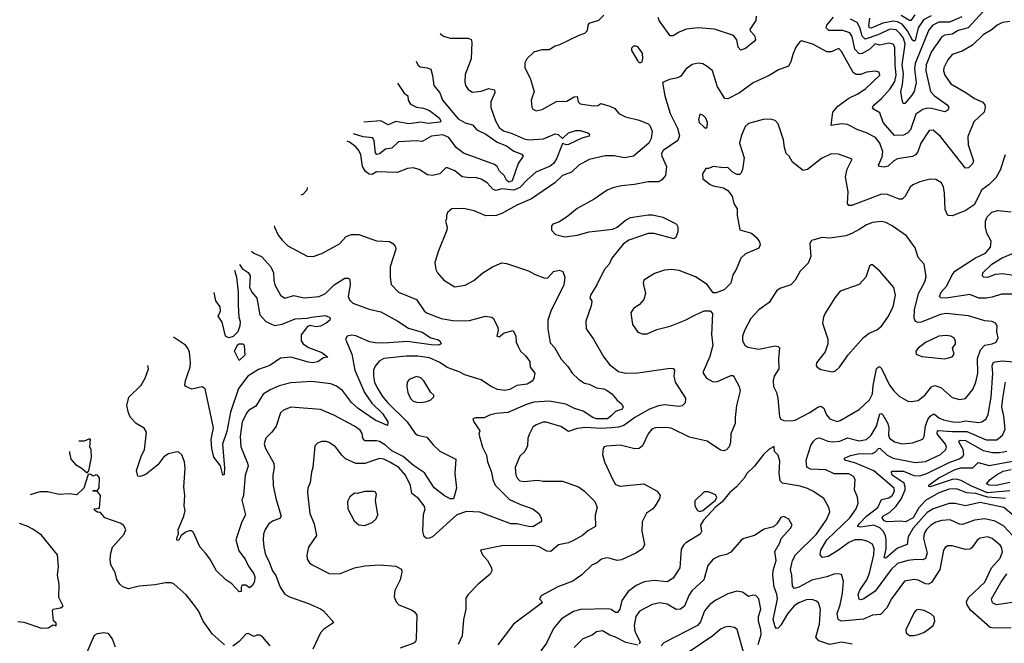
# Model space of a CAD drawing. Extents: x 1246169 to 1426871, y 660025 to 763458.
# Tile 99 of 256: x 1274208 to 1280878, y 705784 to 710011. Entities that reach past the tile are written whole.
import ezdxf

# ---------------------------------------------------------------- set-up
doc = ezdxf.new("R2010")
doc.units = 0

msp = doc.modelspace()

# ---------------------------------------------------------------- linework, layer by layer
at = {"layer": '0CON20XD'}
for points in [[(1280733.9, 710066.1), (1280633.5, 709956.5), (1280565, 709937.1), (1280525, 709913.6), (1280475, 709906.6), (1280454.4, 709895), (1280385, 709795.5), (1280347.5, 709705), (1280345.2, 709665), (1280378.8, 709525), (1280405, 709494.7), (1280490, 709435), (1280502.5, 709415), (1280495, 709397.5), (1280475, 709387.5), (1280385, 709409.2), (1280355, 709410.5), (1280325, 709403.5), (1280278.1, 709371.9), (1280241.6, 709265), (1280225, 709244), (1280195, 709228), (1280135, 709225.6), (1280058.1, 709315), (1280035, 709380.4), (1279990.8, 709405), (1279984.4, 709415), (1279995.5, 709435), (1280045, 709475.9), (1280105, 709542.7), (1280136.7, 709593.3), (1280145.6, 709635), (1280137.6, 709705), (1280135.9, 709825), (1280125.9, 709845.9), (1280095, 709853.1), (1280035, 709839.2), (1280002.3, 709847.7), (1279967.5, 709812.5), (1279915, 709781.9), (1279895, 709780.3), (1279865, 709811.5), (1279846.9, 709896.9), (1279831.2, 709921.2), (1279785, 709938.1), (1279688.2, 709938.2), (1279670.5, 709955), (1279676.5, 709975), (1279721.5, 710028.5)], [(1280271.9, 710045), (1280245, 710006.1), (1280235, 710005.8), (1280179.1, 710039.1)], [(1280915, 709998.5), (1280865, 709991.2), (1280829.2, 709975), (1280795, 709944.4), (1280735, 709909.5), (1280661.6, 709838.4), (1280592.7, 709797.3), (1280525, 709774.4), (1280495, 709738.6), (1280468.9, 709685), (1280466.9, 709665), (1280474.2, 709634.2), (1280516.6, 709576.6), (1280617.8, 709517.8), (1280675, 709476.9), (1280732.1, 709452.1), (1280746.4, 709435), (1280748.5, 709415), (1280740.9, 709385), (1280671.5, 709318.5), (1280630.8, 709219.2), (1280633.7, 709163.7), (1280669.4, 709055), (1280662.9, 709035), (1280635, 709006.9), (1280615, 709004.4), (1280445, 709220.4), (1280395, 709261.8), (1280369.8, 709260.2), (1280311.5, 709175), (1280291.9, 709115), (1280275.4, 709094.6), (1280255, 709084.4), (1280155, 709068.9), (1280130.6, 709055), (1280092.1, 709017.9), (1280065, 709012.2), (1280033.3, 709015), (1280026.2, 709026.2), (1280049.4, 709080.6), (1280054.1, 709115), (1280034.2, 709174.2), (1280005, 709212.5), (1279943.8, 709243.8), (1279885, 709263.5), (1279815, 709300.8), (1279775, 709305.3), (1279704, 709295), (1279717.1, 709385), (1279749.6, 709425), (1279825, 709479.5), (1279885, 709507.5), (1279937.4, 709542.6), (1280034.2, 709635), (1280030, 709655), (1280005, 709661.4), (1279945, 709654.4), (1279905, 709640.6), (1279875, 709640), (1279854.2, 709654.2), (1279774.4, 709795), (1279756.2, 709815), (1279705, 709793.3), (1279675, 709793.8), (1279581.2, 709845), (1279505, 709868), (1279490.3, 709859.7), (1279465.8, 709824.2), (1279444.2, 709775), (1279432.7, 709725), (1279415, 709695.8), (1279348.3, 709671.7), (1279285, 709632.9), (1279176.3, 709583.7), (1279085, 709514.4), (1279005, 709474), (1278985, 709476.2), (1278934, 709555), (1278900, 709665), (1278866, 709695), (1278835, 709712), (1278805, 709716), (1278763, 709707), (1278721.2, 709675), (1278685, 709626.2), (1278654.1, 709614.1), (1278610, 709605), (1278563.3, 709585), (1278577.5, 709495), (1278614.4, 709375), (1278664.6, 709275), (1278677.9, 709225), (1278666.9, 709193.1), (1278567.5, 709125), (1278555.6, 709105), (1278558.1, 709085), (1278588.6, 709015), (1278583.8, 708955), (1278558.8, 708925), (1278537, 708913), (1278465, 708911.5), (1278373, 708893), (1278285, 708884), (1278225, 708871.2), (1278186.7, 708855), (1278100, 708795), (1277985, 708730.6), (1277921.7, 708678.3), (1277865, 708641.2), (1277820, 708625), (1277810, 708615), (1277810, 708585), (1277837.5, 708555), (1277899.7, 708539.7), (1277985, 708551.1), (1278065, 708572.5), (1278225, 708590.8), (1278255, 708604.6), (1278309.3, 708650.7), (1278345, 708670), (1278465, 708688.2), (1278495, 708688.9), (1278565, 708672), (1278642.5, 708635), (1278657.5, 708625), (1278667, 708607), (1278667, 708573), (1278653.3, 708535), (1278640, 708525), (1278505, 708561.1), (1278465, 708562.5), (1278335, 708516.1), (1278295, 708489.6), (1278219.5, 708395), (1278201.4, 708355), (1278166.7, 708315), (1278116.4, 708213.6), (1278074.3, 708145), (1278070, 708125), (1278083, 708103), (1278078, 708072), (1278042.1, 707967.9), (1278044.3, 707915), (1278095.8, 707845), (1278164.6, 707724.6), (1278203.9, 707673.9), (1278265, 707626.9), (1278315, 707614.5), (1278395, 707618.5), (1278615, 707650), (1278635, 707648), (1278642.9, 707635), (1278639.5, 707595), (1278649.1, 707555), (1278718.6, 707445), (1278716.7, 707415), (1278695.9, 707394.1), (1278675, 707390), (1278575, 707401.1), (1278536, 707394), (1278475, 707371.8), (1278375, 707314.3), (1278299.5, 707260.5), (1278265, 707249), (1278218, 707245), (1278145, 707239.8), (1278042.1, 707247.9), (1277985, 707240.4), (1277925, 707220), (1277873, 707253), (1277775, 707282.3), (1277755, 707283.5), (1277706.7, 707265), (1277685, 707248.8), (1277660.8, 707205), (1277650, 707175), (1277647.9, 707122.1), (1277630, 707085), (1277596.8, 707053.2), (1277564.4, 706975), (1277569.4, 706925), (1277580.2, 706900.2), (1277595.6, 706885.6), (1277625, 706880), (1277715, 706891.1), (1277755, 706882.4), (1277885, 706883.1), (1277994.3, 706845), (1278034.4, 706815), (1278104, 706745), (1278118.8, 706705), (1278107, 706653), (1278107.5, 706575), (1278057, 706547), (1278020.6, 706515), (1277955, 706477.7), (1277925, 706465.4), (1277858.5, 706451.5), (1277805, 706407.1), (1277778.7, 706408.7), (1277727.8, 706437.8), (1277685, 706446.5), (1277474.2, 706445.8), (1277330, 706415), (1277342, 706385), (1277376, 706345), (1277403.3, 706295), (1277406.2, 706275), (1277395, 706252.5), (1277314.1, 706185.9), (1277246.7, 706115), (1277230.5, 706089.5), (1277229.2, 706015), (1277214.2, 705945), (1277205.7, 705835), (1277177.3, 705775)], [(1278165, 710042), (1278128.8, 710005), (1278064, 709985), (1278055.8, 709974.2), (1278051.1, 709935), (1278035, 709916.9), (1277996.2, 709905), (1277865, 709840.8), (1277835, 709832), (1277794.1, 709805.9), (1277745, 709806), (1277690, 709790), (1277644.4, 709745.6), (1277630.3, 709719.7), (1277629.2, 709685), (1277666.2, 709615), (1277692.5, 709525), (1277672, 709465), (1277677.7, 709417.7), (1277684.2, 709404.2), (1277705.9, 709394.1), (1277746.8, 709403.2), (1277845, 709457.1), (1277915, 709458.9), (1277965, 709487.5), (1277985, 709490), (1277990, 709455), (1278005, 709440), (1278095, 709428), (1278125, 709430), (1278145, 709442.5), (1278205, 709425.5), (1278238.5, 709408.5), (1278266.2, 709376.2), (1278312.6, 709352.6), (1278405, 709330.6), (1278465, 709304.4), (1278476.9, 709295), (1278492.2, 709255), (1278486.2, 709205), (1278469.3, 709175), (1278365, 709085.4), (1278305, 709073.9), (1278235, 709088.7), (1278175, 709087.9), (1278065, 709063.1), (1277995, 709024.4), (1277945, 708977.5), (1277885, 708954.5), (1277833.5, 708905)], [(1279197.8, 710035), (1279194.4, 710005), (1279154.3, 709945), (1279155.8, 709935), (1279185.5, 709905), (1279192.4, 709877.6), (1279185.4, 709864.6), (1279125, 709816.9), (1279092.5, 709805), (1279074.6, 709824.6), (1279065.5, 709875), (1279043.7, 709903.7), (1278915, 709947.5), (1278805, 709956.7), (1278723.7, 709946.3), (1278675, 709926.5), (1278635, 709900.9), (1278615, 709901.9), (1278540, 710005), (1278533.8, 710025)], [(1280589.4, 710030.6), (1280506, 709994), (1280435, 709993.8), (1280393.8, 709975), (1280366.5, 709943.5), (1280273.6, 709715), (1280268.4, 709675), (1280281.6, 709585), (1280266.2, 709525), (1280250.5, 709499.5), (1280205, 709442), (1280193.6, 709443.6), (1280185.6, 709465.6), (1280176.5, 709525), (1280188.6, 709571.4), (1280195.2, 709645), (1280185.9, 709705), (1280206.5, 709845), (1280195.1, 709885), (1280175, 709914), (1280145, 709941.3), (1280105, 709946.7), (1280022.2, 709907.8), (1279935, 709880.2), (1279915, 709900), (1279898.5, 709958.5), (1279881.3, 709991.3), (1279836.5, 710015)], [(1280382.1, 710037.9), (1280330.1, 710009.9), (1280295.2, 709955), (1280275, 709869.3), (1280265, 709865.9), (1280255, 709872.9), (1280221.6, 709935), (1280185, 709980.3), (1280155, 709996.9), (1280125, 710001.2), (1280055, 709987.2), (1279975, 709953.1), (1279965, 709956.4), (1279959.4, 709969.4), (1279967.6, 710022.4)], [(1277055.6, 709917), (1277079.1, 709899.1), (1277125, 709886.5), (1277245, 709886.2), (1277266.4, 709876.4), (1277271.1, 709858.9), (1277266.4, 709745), (1277225, 709640), (1277223, 709587), (1277228, 709565), (1277245, 709538.8), (1277275, 709520.6), (1277335, 709526.8), (1277385, 709545.4), (1277424, 709535), (1277427.1, 709515), (1277399.1, 709455), (1277398.9, 709415), (1277430.4, 709325), (1277455, 709280.4), (1277485, 709257.1), (1277545, 709240), (1277625, 709203.5), (1277655, 709196.4), (1277755.7, 709204.3), (1277835, 709237.3), (1277855, 709232.2), (1277885, 709206), (1277924.7, 709245.3), (1277975, 709260), (1278005, 709259.2), (1278057.5, 709245), (1278068.8, 709235), (1278065, 709221.2), (1278015, 709208.8), (1277925, 709164.1), (1277912.3, 709162.3), (1277885, 709171.2), (1277878.5, 709155), (1277845, 709068.2), (1277823.9, 709036.1), (1277800.6, 709019.4), (1277705, 708976.8), (1277645, 708925.3), (1277596.6, 708873.5), (1277555, 708856.7), (1277475, 708863.7), (1277435, 708853.5), (1277415, 708859.2), (1277374.4, 708905), (1277335, 708929.5), (1277295, 708941.1), (1277255, 708938.5), (1277205.4, 708945.4), (1277155, 708986.2), (1277105, 709007.5), (1277095, 709007.5), (1277055, 708965.7), (1277005, 708954.4), (1276970.6, 708960.6), (1276915, 708995.6), (1276873, 709007), (1276835, 709001.4), (1276765.4, 708974.6), (1276625, 708979.5), (1276595, 708962.5), (1276575, 708963), (1276551.2, 708981.2), (1276529.6, 709015), (1276518.1, 709095), (1276505, 709125.4), (1276485, 709149.5), (1276441.3, 709181.3), (1276427.2, 709188)], [(1278415, 709721.2), (1278423.6, 709726.4), (1278428.8, 709745), (1278427.8, 709785), (1278396.1, 709826.1), (1278385, 709831.9), (1278365, 709830.6), (1278352, 709818), (1278352.2, 709802.2), (1278395, 709730), (1278405, 709721.2), (1278415, 709721.2)], [(1276894.2, 709729.8), (1276904.1, 709704.1), (1276921.2, 709691.2), (1276967.5, 709685), (1276993.3, 709675), (1277003.4, 709633.4), (1277014.4, 709565), (1277053.6, 709515), (1277070.9, 709465), (1277178.2, 709338.2), (1277225, 709312.9), (1277275, 709297.5), (1277304.3, 709264.3), (1277365, 709234.7), (1277441.2, 709181.2), (1277505, 709155.3), (1277555, 709119.7), (1277609.1, 709099.1), (1277618.6, 709085), (1277584.6, 709035.4), (1277545, 708918.5), (1277521, 708911), (1277505, 708922.9), (1277489.3, 708955), (1277457.7, 708985), (1277442.9, 709015), (1277425, 709030.3), (1277215, 709105.5), (1277164, 709144), (1277115, 709212.6), (1277075, 709230), (1276997.6, 709222.4), (1276935, 709184.6), (1276895, 709189.2), (1276775, 709182.5), (1276728.8, 709141.2), (1276685, 709133.7), (1276645, 709102.5), (1276627.3, 709097.3), (1276618, 709108), (1276609.6, 709189.6), (1276600.3, 709210.3), (1276535, 709217.9), (1276469.7, 709237.3)], [(1276766.3, 709581.4), (1276813.3, 709513.3), (1276836.4, 709495), (1276838.4, 709465), (1276855, 709438.4), (1276895, 709419.2), (1276942.5, 709412.5), (1276985, 709396), (1277048.4, 709345), (1277060.5, 709325), (1277053.8, 709316.2), (1276975, 709307.2), (1276925, 709316.7), (1276845, 709304.2), (1276755, 709322.2), (1276705, 709299.2), (1276655, 709326.6), (1276538.4, 709317)], [(1280884, 709096), (1280849.1, 708990.9), (1280820.9, 708939.1), (1280775, 708894), (1280725, 708857.5), (1280673.6, 708756.4), (1280613.6, 708716.4), (1280525, 708681.4), (1280494.7, 708684.7), (1280478.2, 708725), (1280473.2, 708836.8), (1280466.3, 708876.3), (1280452.5, 708905), (1280415, 708928.6), (1280375, 708929.4), (1280305, 708912.7), (1280258.8, 708891.2), (1280240.6, 708875), (1280207.1, 708815), (1280185, 708795.7), (1280165, 708794.4), (1280086.1, 708826.1), (1280045, 708829.1), (1279845, 708752.2), (1279825, 708750.8), (1279815.6, 708765.6), (1279820, 708845), (1279802.5, 708945), (1279812.4, 708997.6), (1279846.7, 709066.7), (1279755, 709098.6), (1279705, 709102.5), (1279640.5, 709069.5), (1279545, 708995.8), (1279515, 708989.2), (1279444, 709045), (1279421.2, 709085), (1279400.6, 709105), (1279387.8, 709145), (1279382.3, 709197.7), (1279346.7, 709305), (1279325, 709326.9), (1279295, 709336.4), (1279244.5, 709335.5), (1279145, 709307.9), (1279123, 709287), (1279095, 709221.4), (1279083.6, 709175), (1279116, 709075), (1279103.8, 708995), (1279095, 708972.5), (1279085, 708962.5), (1279065, 708962.5), (1279035, 708980), (1279005, 709010), (1278975, 709006.2), (1278905, 709016.7), (1278875, 709002.5), (1278855, 709002.5), (1278833, 708967), (1278835, 708932.5), (1278885, 708894), (1278905, 708884), (1278975, 708871.2), (1279005, 708853.3), (1279033.8, 708815), (1279046.1, 708766.1), (1279069.3, 708729.3), (1279068.8, 708685), (1279086.2, 708586.2), (1279165, 708563.1), (1279198.9, 708535), (1279220, 708505), (1279224.3, 708485), (1279215, 708462.5), (1279123.8, 708425), (1279092, 708395), (1279061.7, 708318.3), (1279038.1, 708281.9), (1279025.3, 708224.7), (1278980.9, 708179.1), (1278925, 708158.8), (1278905, 708160), (1278865, 708216), (1278785, 708268.6), (1278675, 708310.6), (1278625, 708317.1), (1278575, 708312.5), (1278508.7, 708291.3), (1278435.8, 708245), (1278432.5, 708225), (1278446.7, 708155), (1278435.8, 708114.2), (1278405, 708078), (1278365.6, 708054.4), (1278347.1, 708025), (1278359.2, 707945), (1278395, 707893.8), (1278425, 707880.8), (1278458.3, 707881.7), (1278525, 707910.8), (1278615, 707934.5), (1278715.4, 707974.6), (1278785, 708010), (1278845, 708038.8), (1278885, 708038.8), (1278900.5, 708020.5), (1278895.4, 707875), (1278903.3, 707805), (1278882.9, 707727.1), (1278836.9, 707625), (1278837.5, 707615), (1278860.5, 707580.5), (1278906.6, 707556.6), (1278935, 707559.5), (1279025, 707600.5), (1279038.5, 707598.5), (1279048.5, 707588.5), (1279081.8, 707525), (1279088.9, 707495), (1279064.4, 707395), (1279054.4, 707315), (1279055.6, 707275), (1279025.7, 707205), (1279022.2, 707145), (1279014.3, 707115), (1278995, 707095.8), (1278975, 707089.2), (1278955, 707094.3), (1278865, 707153.5), (1278745, 707182.5), (1278625, 707240), (1278596.8, 707246.8), (1278515.5, 707244.5), (1278490, 707235), (1278466.2, 707203.8), (1278427.1, 707122.9), (1278405, 707104.4), (1278375, 707102.5), (1278275, 707127.5), (1278185, 707120.8), (1278167.5, 707115), (1278161.2, 707105), (1278155.8, 707065), (1278169.2, 707015), (1278225, 706892.5), (1278245, 706861.2), (1278275, 706848.8), (1278435, 706864.3), (1278526.2, 706815), (1278547.1, 706785), (1278542.9, 706765), (1278512.9, 706715), (1278495, 706694.3), (1278455, 706666.2), (1278425, 706607.5), (1278421.9, 706545), (1278439.6, 706455), (1278427.9, 706425), (1278382.2, 706395), (1278285, 706349.5), (1278255, 706345.3), (1278217.5, 706357.5), (1278185, 706363.1), (1278150, 706355), (1278115, 706328.1), (1278085, 706315.8), (1278015, 706247.5), (1277954, 706205), (1277853.8, 706166.2), (1277740, 706105), (1277730, 706085), (1277746.7, 706065), (1277740, 706055), (1277551.9, 705915), (1277446.2, 705773.8)], [(1278855, 709276.7), (1278865, 709280), (1278867.9, 709315), (1278855, 709344), (1278835, 709364), (1278815, 709370), (1278805.7, 709335), (1278810, 709315), (1278845, 709282), (1278855, 709276.7)], [(1276155.9, 708873.2), (1276152.5, 708855), (1276125, 708827.1), (1276111.8, 708822.1)], [(1277833.5, 708905), (1277675, 708797.9), (1277575, 708753.8), (1277475, 708696.7), (1277435, 708683.5), (1277365, 708682.2), (1277285.5, 708715.5), (1277215, 708732), (1277135, 708728), (1277106, 708705), (1277098.8, 708685), (1277099.3, 708660.7), (1277091.2, 708645), (1277104.3, 708605), (1277101.9, 708585), (1277044.3, 708445), (1277020.8, 708365), (1277027.7, 708317.7), (1277038, 708295), (1277081.2, 708245), (1277155, 708200), (1277225, 708210.8), (1277285, 708242.5), (1277346.2, 708295), (1277410, 708335), (1277475, 708362), (1277505, 708357.5), (1277655, 708310), (1277695, 708286.7), (1277765, 708260), (1277785, 708261.2), (1277825, 708303.3), (1277865, 708313.3), (1277886.7, 708305), (1277900.8, 708265), (1277894.5, 708215), (1277805.7, 708035), (1277785.3, 707975), (1277784.5, 707915), (1277801.1, 707821.1), (1277829.7, 707789.7), (1277875, 707709.2), (1277920.7, 707660.7), (1277950.5, 707615), (1277992.5, 707575), (1278035, 707548), (1278065, 707540.9), (1278115, 707516.7), (1278165, 707508.1), (1278187.2, 707497.2), (1278220, 707475), (1278254.1, 707434.1), (1278288, 707405), (1278296, 707385), (1278289.7, 707370.3), (1278243.5, 707356.5), (1278213.6, 707325), (1278190, 707305), (1278115, 707305.2), (1278090, 707315), (1278025, 707358.1), (1277966.4, 707376.4), (1277908.1, 707405), (1277795, 707425.8), (1277691.7, 707418.3), (1277645, 707405.3), (1277515, 707348.5), (1277435, 707341.4), (1277390.3, 707329.7), (1277355, 707312.5), (1277295, 707312), (1277277.5, 707305), (1277284, 707285), (1277323.8, 707225), (1277318.8, 707205), (1277322, 707185), (1277342.6, 707112.6), (1277369.3, 707059.3), (1277377.8, 707015), (1277403.9, 706945), (1277412.3, 706895), (1277428.5, 706855), (1277525, 706758), (1277600, 706725), (1277683.8, 706695), (1277724.4, 706664.4), (1277740, 706635), (1277741.8, 706615), (1277735, 706604.6), (1277685, 706574.1), (1277655, 706575.3), (1277575, 706594.5), (1277535, 706594.5), (1277325, 706672), (1277235, 706678.1), (1277168.6, 706655), (1277005, 706505.7), (1276985, 706495.8), (1276964.3, 706494.3), (1276947.1, 706507.1), (1276938.9, 706545), (1276943.2, 706656.8), (1276954.2, 706695), (1276948.1, 706715), (1276908.9, 706765), (1276865, 706799.2), (1276855, 706853.8), (1276821.8, 706925), (1276775.4, 706975), (1276715, 707012.1), (1276675, 707033.2), (1276645, 707036.6), (1276546.5, 707003.5), (1276485, 707003.2), (1276414.2, 707035), (1276389.1, 707059.1), (1276348.1, 707115), (1276305, 707144.5), (1276285, 707152.2), (1276255, 707151.9), (1276225, 707140), (1276207.7, 707122.3), (1276194.4, 706975), (1276184.4, 706945), (1276176.2, 706873.8), (1276159.4, 706835), (1276157.8, 706805), (1276172.2, 706665), (1276202.2, 706595), (1276218.8, 706515), (1276164.2, 706435), (1276152, 706385), (1276154.2, 706355), (1276170.3, 706330.3), (1276190, 706315), (1276305, 706257.5), (1276375, 706255.7), (1276475.8, 706295.8), (1276545, 706310), (1276645, 706315.7), (1276755, 706308), (1276795, 706287.5), (1276796.4, 706266.4), (1276786, 706215), (1276748.3, 706141.7), (1276745, 706100), (1276758, 706065), (1276775.7, 706045.7), (1276861.3, 706011.3), (1276884, 705995), (1276898, 705975), (1276894.3, 705815), (1276888, 705795), (1276876.7, 705785), (1276785, 705750.8)], [(1280935, 708151.8), (1280858.8, 708151.2), (1280795, 708130), (1280756, 708124), (1280705, 708124.7), (1280645, 708147.6), (1280484.2, 708124.2), (1280447.5, 708125), (1280440, 708135), (1280451.2, 708165), (1280486.9, 708205), (1280526.1, 708283.9), (1280543.7, 708306.3), (1280683.3, 708396.7), (1280750.7, 708429.3), (1280785, 708470), (1280789.4, 708509.4), (1280759.2, 708565), (1280749.4, 708605), (1280750, 708645), (1280760.8, 708675), (1280794.5, 708705.5), (1280835, 708716.9), (1280925, 708709.2)], [(1279745, 707288.1), (1279765, 707294.3), (1279895, 707368.9), (1279964.7, 707435.3), (1279983.9, 707476.1), (1279988.5, 707531.5), (1280012, 707645), (1280025, 707658.8), (1280035, 707658.8), (1280045, 707646.7), (1280100.5, 707535), (1280129.5, 707495), (1280165, 707458.7), (1280224.6, 707424.6), (1280247.6, 707422.4), (1280295, 707430.6), (1280341.7, 707468.3), (1280385, 707522), (1280407.9, 707532.1), (1280448.3, 707518.3), (1280525, 707450), (1280575, 707437.1), (1280615, 707444.4), (1280663.6, 707505), (1280684.7, 707555), (1280697.8, 707615), (1280696.4, 707715), (1280715.8, 707774.2), (1280745, 707805.6), (1280796.7, 707813.3), (1280821.9, 707825), (1280835.5, 707855), (1280827.1, 707895), (1280830, 707935), (1280817.5, 707955), (1280795, 707964.4), (1280745, 707969.1), (1280635, 708004.6), (1280485, 708018.8), (1280445, 708013.4), (1280315, 707961.9), (1280295, 707958), (1280275.6, 707965), (1280267.2, 707987.2), (1280268.7, 708045), (1280297.5, 708155), (1280338.9, 708235), (1280348.3, 708268.3), (1280334.3, 708354.3), (1280295, 708400), (1280274, 708465), (1280214.2, 708545), (1280118.6, 708615), (1280076, 708636), (1280045, 708642.5), (1279985, 708636.2), (1279945, 708620.9), (1279895, 708589.5), (1279845, 708560.9), (1279805, 708546.4), (1279695, 708530), (1279645, 708534.3), (1279571.2, 708515), (1279561.2, 708495), (1279568, 708405), (1279549.1, 708360.9), (1279495, 708306.2), (1279460.8, 708245), (1279431.2, 708215), (1279365, 708191.9), (1279338, 708175), (1279286, 708095), (1279215.8, 708045), (1279160.8, 707985), (1279118, 707905), (1279104, 707865), (1279104, 707835), (1279120, 707805), (1279140.9, 707790.9), (1279215, 707776.9), (1279325, 707799.5), (1279345, 707797.1), (1279355, 707786.7), (1279347.5, 707715), (1279349.5, 707645), (1279318.6, 707595), (1279311.4, 707565), (1279314.4, 707525), (1279334.4, 707485), (1279344.2, 707445.8), (1279355, 707320), (1279365, 707302.5), (1279383.6, 707293.6), (1279431.2, 707291.2), (1279462.2, 707297.8), (1279555, 707345.5), (1279615, 707385.4), (1279635, 707391.1), (1279655, 707378), (1279672.3, 707332.3), (1279695, 707305.6), (1279745, 707288.1)], [(1275931.8, 708613.3), (1275934.2, 708605), (1275959.7, 708549.7), (1275985, 708516), (1276025, 708479.4), (1276155, 708408), (1276195, 708406), (1276255, 708426), (1276375, 708492), (1276418.5, 708541.5), (1276455.5, 708554.5), (1276505, 708555.5), (1276625, 708511.5), (1276713, 708507), (1276736.2, 708495), (1276751.2, 708475), (1276755.9, 708455.9), (1276718.5, 708335), (1276716.7, 708265), (1276725, 708216.7), (1276775, 708164.5), (1276895, 708114.3), (1276947, 708037), (1276963.8, 708025), (1277064, 707985), (1277155, 707971.1), (1277255, 707972.2), (1277362.3, 708002.3), (1277405.6, 707995.6), (1277418, 707985), (1277446.2, 707925), (1277448.8, 707905), (1277440, 707865), (1277455, 707862.5), (1277490.5, 707889.5), (1277550, 707905), (1277568.8, 707865), (1277570, 707825), (1277584.2, 707795), (1277600, 707765), (1277635, 707732.9), (1277663.8, 707695), (1277665.4, 707655.4), (1277696.7, 707615), (1277690.5, 707579.5), (1277679.2, 707560.8), (1277645, 707541.2), (1277575, 707530.6), (1277527.1, 707505), (1277495, 707496.7), (1277445.3, 707505.3), (1277397.7, 707527.7), (1277335, 707569.1), (1277224.3, 707604.3), (1277184.3, 707625), (1277103.1, 707653.1), (1277055, 707686.7), (1276985, 707718.2), (1276905, 707729.4), (1276825, 707730.7), (1276673.8, 707715), (1276642.3, 707697.7), (1276615, 707662.5), (1276605.4, 707635), (1276605.4, 707595), (1276612.2, 707555), (1276629.3, 707515), (1276666.1, 707456.1), (1276701.6, 707415), (1276831.9, 707285), (1276885.8, 707205.8), (1276905, 707194.6), (1276965, 707180.6), (1277009.1, 707129.1), (1277055, 707087.3), (1277162.9, 707032.9), (1277155.8, 706935), (1277167.1, 706835), (1277146.1, 706763.9), (1277125, 706763.2), (1277085, 706784.6), (1277015, 706839.1), (1276949.6, 706939.6), (1276875, 706989.2), (1276805, 707050.4), (1276729, 707089), (1276685, 707127.4), (1276645, 707152.6), (1276625, 707157.5), (1276545, 707155.6), (1276531.2, 707175), (1276526.8, 707206.8), (1276515, 707228.1), (1276475, 707255.5), (1276335, 707331.5), (1276245, 707368.5), (1276045, 707385.4), (1275995, 707363.8), (1275973.5, 707346.5), (1275944.4, 707255), (1275915.4, 707214.6), (1275875.5, 707174.5), (1275863.8, 707136.2), (1275872.1, 707105), (1275930, 707005), (1275931.5, 706975), (1275922.7, 706925), (1275924.6, 706854.6), (1275943.8, 706765), (1275979.5, 706645), (1275970.6, 706629.4), (1275925, 706614.5), (1275895.7, 706595), (1275870.6, 706555), (1275860, 706525), (1275856.7, 706485), (1275862.2, 706435), (1275873.3, 706385), (1275895, 706341.2), (1275920.9, 706275), (1275943.1, 706243.1), (1275972.2, 706165), (1276005, 706117.1), (1276035, 706098.9), (1276164.4, 706054.4), (1276245, 706018), (1276265, 706003.8), (1276336.7, 705925), (1276269.1, 705880.9), (1276245, 705854.3), (1276194.6, 705745)], [(1275779.1, 708441.2), (1275795, 708428.5), (1275845, 708406.5), (1275908.5, 708335), (1275928, 708295), (1275928.9, 708245), (1275936.7, 708215), (1275974.6, 708144.6), (1276005, 708122.5), (1276065, 708141.1), (1276134.6, 708125.4), (1276235.7, 708135.7), (1276278.8, 708155), (1276338, 708215), (1276409.3, 708259.3), (1276435, 708260), (1276445, 708250), (1276447.1, 708215), (1276434, 708134), (1276441.7, 708111.7), (1276465, 708090), (1276575, 708050), (1276655, 708030.5), (1276768.5, 707968.5), (1276840.9, 707920.9), (1276935, 707892.2), (1276992.5, 707855), (1277045, 707840.5), (1277055, 707834), (1277062.5, 707815), (1277045, 707805.6), (1276995, 707807.1), (1276835, 707830.9), (1276675, 707818.4), (1276615, 707821.2), (1276577.5, 707827.5), (1276485, 707867.3), (1276455, 707871.9), (1276426.7, 707865), (1276414, 707845), (1276458.5, 707745), (1276478.4, 707635), (1276543.8, 707485), (1276592.9, 707412.9), (1276665, 707342.5), (1276701.9, 707285), (1276699.5, 707260.5), (1276615, 707297.5), (1276500.4, 707375), (1276455, 707416.8), (1276395, 707497.5), (1276355, 707527.5), (1276315, 707542.5), (1276185, 707557.9), (1276045, 707550), (1275965, 707530.5), (1275905, 707503.3), (1275857.4, 707472.6), (1275807.6, 707392.4), (1275758.7, 707361.3), (1275747.5, 707347.5), (1275714.1, 707285), (1275701.6, 707185), (1275705.4, 707115), (1275751.5, 707005), (1275754.5, 706985.5), (1275735.6, 706925), (1275724.5, 706785), (1275712.2, 706755), (1275736.9, 706655), (1275712.7, 706607.3), (1275672.5, 706485), (1275691.6, 706411.6), (1275736, 706355), (1275758.1, 706308.1), (1275794.5, 706255), (1275800.9, 706235), (1275798.5, 706205), (1275785, 706176.2), (1275765, 706160), (1275739.3, 706179.3), (1275715, 706177.8), (1275707.8, 706165), (1275707.5, 706135), (1275695, 706134), (1275645, 706188.1), (1275605, 706214.2), (1275541.9, 706275), (1275496.2, 706356.2), (1275465.5, 706395), (1275428.5, 706438.5), (1275385.4, 706535.4), (1275375, 706545.7), (1275355, 706546.9), (1275333.4, 706536.6), (1275302.5, 706515), (1275285, 706482.5), (1275275, 706480), (1275272.5, 706485), (1275273.8, 706505), (1275283.3, 706525), (1275281.4, 706555), (1275319.4, 706645), (1275328.6, 706685), (1275321.4, 706715), (1275325.5, 706785), (1275320.5, 706845), (1275329.1, 706969.1), (1275324, 707015), (1275305, 707062.5), (1275285, 707078.8), (1275271.7, 707081.7), (1275215, 707067.5), (1275185, 707047.5), (1275142.5, 706995), (1275065, 706931.2), (1275025, 706913.8), (1275007, 706917), (1275000, 706955), (1275032.9, 707057.1), (1275053.8, 707095), (1275065.7, 707215), (1275051.4, 707241.4), (1274996.9, 707275), (1274958.6, 707315), (1274945, 707347.5), (1274934.4, 707395), (1274947.6, 707452.4), (1275030.6, 707535), (1275057.8, 707582.2), (1275081.2, 707645), (1275074.8, 707667)], [(1281042, 708262), (1280865, 708289), (1280815, 708283.9), (1280765, 708264.1), (1280740, 708265), (1280730, 708275), (1280733.5, 708295), (1280793.6, 708355), (1280863.9, 708396.1), (1280955, 708435.4)], [(1275697.2, 708351.1), (1275715, 708325.3), (1275755, 708296.8), (1275768.8, 708275), (1275765.5, 708195), (1275782.4, 708162.4), (1275815, 708123.8), (1275835, 708010), (1275874.7, 707964.7), (1275935, 707937.9), (1275985, 707947.7), (1276075, 707982.5), (1276155, 707987.5), (1276184.3, 707995.7), (1276277.5, 708005), (1276304.5, 707994.5), (1276311.4, 707985), (1276307.8, 707975), (1276285, 707954.7), (1276245.5, 707934.5), (1276215, 707928.9), (1276175, 707938.6), (1276157.8, 707932.2), (1276114, 707875), (1276115.3, 707835), (1276127.3, 707815), (1276165, 707790.2), (1276254, 707755), (1276296.2, 707723.8), (1276265, 707718.8), (1276227, 707693), (1276194, 707686), (1276165, 707688.9), (1276045, 707723.8), (1275975, 707716.6), (1275902.3, 707667.7), (1275825, 707641.1), (1275753.8, 707595), (1275689.5, 707510.5), (1275635, 707350.8), (1275611, 707219), (1275581.8, 707135), (1275595.3, 706974.7), (1275592.5, 706927.5), (1275583.3, 706925), (1275567.5, 706987.5), (1275523.1, 707045), (1275508.9, 707105), (1275505.8, 707165), (1275521.4, 707245), (1275465, 707510), (1275445, 707521.9), (1275375, 707507.1), (1275334.3, 707524.3), (1275326, 707535), (1275330.8, 707565), (1275362.1, 707655), (1275364.6, 707685), (1275357, 707757), (1275347.1, 707785), (1275330, 707805), (1275250.4, 707860.1)], [(1275662.5, 708313), (1275675.5, 708265), (1275687.3, 708165), (1275686.8, 708075), (1275692.7, 707995), (1275701.2, 707965), (1275700, 707935), (1275685.2, 707894.8), (1275655, 707863.3), (1275625, 707854), (1275602.9, 707865), (1275580, 707960), (1275552, 708002), (1275568.1, 708035), (1275565.6, 708065), (1275536.3, 708106.3), (1275524.2, 708161)], [(1279715, 707624.3), (1279735, 707631.9), (1279761.4, 707655), (1279820.7, 707739.3), (1279923.1, 707856.9), (1279963, 707887), (1280015, 707910), (1280045.2, 707934.8), (1280088.9, 707995), (1280125.4, 708065), (1280140, 708145), (1280129.2, 708195), (1280035, 708307.5), (1279985, 708350), (1279975, 708350), (1279965, 708340), (1279940, 708265), (1279895, 708216.2), (1279765, 708170), (1279728.8, 708125), (1279662.1, 708017.9), (1279652, 707995), (1279646.2, 707955), (1279682, 707845), (1279682.5, 707815), (1279665, 707760), (1279606.7, 707685), (1279603.6, 707666.4), (1279610, 707655), (1279635, 707640), (1279715, 707624.3)], [(1280475, 707713.1), (1280525, 707726.7), (1280538.8, 707745), (1280528, 707785), (1280546.9, 707815), (1280547.8, 707835), (1280535.3, 707855.3), (1280515, 707865.5), (1280485, 707870.6), (1280435, 707866.7), (1280345, 707824), (1280293.3, 707785), (1280277.5, 707765), (1280280, 707745), (1280318.8, 707728.8), (1280475, 707713.1)], [(1275695, 707701.2), (1275662.9, 707765), (1275683, 707807), (1275695, 707814.5), (1275720, 707815), (1275728.8, 707805), (1275732, 707738), (1275695, 707701.2)], [(1280934.4, 706514.4), (1280875, 706578), (1280815, 706611.3), (1280745, 706628.1), (1280675, 706618.1), (1280595, 706589.2), (1280575, 706591.5), (1280510.9, 706620.9), (1280455, 706617.5), (1280415, 706605.3), (1280380, 706585), (1280350.3, 706555), (1280335, 706528.6), (1280331.1, 706495), (1280355.7, 706395), (1280345, 706358.9), (1280325, 706350.4), (1280282.9, 706352.9), (1280224.3, 706345.8), (1280155, 706325.3), (1280110.9, 706285), (1280002.2, 706137.8), (1279926.7, 706085), (1279905, 706079.5), (1279895, 706084.3), (1279887.1, 706115), (1279898.7, 706145), (1279946.7, 706213.3), (1279965, 706260), (1279994.2, 706384.2), (1279995.3, 706425.3), (1279985.9, 706455.9), (1279954.1, 706474.1), (1279915.2, 706485.2), (1279865, 706485.2), (1279825, 706468.6), (1279755.2, 706414.8), (1279685, 706373.4), (1279645.7, 706365.7), (1279631.4, 706385), (1279634.6, 706415), (1279675.7, 706485), (1279830.5, 706635), (1279875.3, 706695), (1279888.2, 706735), (1279884, 706774), (1279863.5, 706825), (1279868.6, 706895), (1279856.7, 706915), (1279825, 706931.8), (1279725, 706934), (1279669.1, 706959.1), (1279563.9, 706963.9), (1279539.1, 706979.1), (1279534.7, 707025.3), (1279566.4, 707125), (1279584.8, 707155.2), (1279605, 707171.5), (1279625, 707177.5), (1279682, 707155), (1279710.9, 707150.9), (1279763.8, 707155), (1279815, 707175.9), (1279895, 707157.5), (1279943.3, 707166.7), (1279975, 707194.6), (1280011.1, 707255), (1280035, 707338.6), (1280045, 707341.4), (1280055, 707332.2), (1280089.7, 707275), (1280096.6, 707245), (1280093.8, 707195), (1280100.5, 707175), (1280135, 707150), (1280185, 707136.2), (1280256.4, 707143.6), (1280325, 707168), (1280335, 707186.7), (1280344.1, 707255), (1280359, 707301), (1280375, 707323.3), (1280395, 707336.4), (1280405, 707336.7), (1280435, 707313), (1280465, 707299), (1280530, 707285), (1280575, 707284.2), (1280615, 707291.2), (1280705, 707281.2), (1280725, 707285.6), (1280754, 707305), (1280767.8, 707335), (1280787.8, 707452.2), (1280800.2, 707615), (1280795.8, 707665), (1280802.7, 707685), (1280815, 707692.7), (1280865, 707699.2), (1280983.4, 707686.6)], [(1276925, 707415.7), (1276965, 707424), (1276992.5, 707435), (1277012.5, 707455), (1277012.5, 707465), (1276993.9, 707483.9), (1276945, 707564.3), (1276925, 707582.9), (1276895, 707592.2), (1276846.6, 707573.4), (1276832.5, 707555), (1276830.8, 707525), (1276837.1, 707485), (1276855, 707444), (1276874, 707425), (1276895, 707417.8), (1276925, 707415.7)], [(1280395.9, 706695.9), (1280355, 706669.8), (1280260.2, 706565), (1280227.4, 706505), (1280218.9, 706455), (1280155, 706429), (1280075, 706362.3), (1280065, 706363.8), (1280076.9, 706425), (1280078.4, 706485), (1280074, 706515), (1280057.1, 706545), (1280035, 706566.6), (1279995, 706584.1), (1279905, 706570.4), (1279882.5, 706575), (1279894.7, 706595), (1279945.2, 706645), (1280022.2, 706705), (1280045, 706758.5), (1280095, 706770.8), (1280118.1, 706785), (1280133.7, 706815), (1280132.2, 706835), (1279995, 706954.3), (1279865, 707008.3), (1279805, 707022.9), (1279795, 707026.7), (1279795, 707038.1), (1279835, 707056.7), (1279885, 707068.1), (1279985, 707071.4), (1280005, 707083.1), (1280025, 707105.5), (1280035, 707107.7), (1280085, 707058.8), (1280125, 707039.8), (1280275, 707009.2), (1280345, 707016.2), (1280445.4, 707065), (1280481.9, 707098.1), (1280485.3, 707115), (1280479.2, 707135), (1280423, 707205), (1280424.7, 707225), (1280432.7, 707227.3), (1280525, 707218.9), (1280625, 707219.6), (1280755, 707162.8), (1280826.2, 707163.8), (1280864.8, 707195.2), (1280883.2, 707235), (1280875.6, 707324.4), (1280861, 707385), (1280868.7, 707445), (1280886.2, 707555)], [(1274544.2, 707083.8), (1274544.3, 707075), (1274553.2, 707033.2), (1274585, 706996), (1274625, 706973.3), (1274665, 706940), (1274676.4, 706953.6), (1274694.3, 707045), (1274691.2, 707095), (1274683.3, 707115), (1274687, 707167), (1274675, 707167.5), (1274645, 707153.8), (1274607.6, 707153.4)], [(1280791.8, 706295), (1280849.7, 706360.3), (1280864.7, 706405), (1280859.3, 706435), (1280849.7, 706449.7), (1280795, 706495.4), (1280763.8, 706506.2), (1280715, 706497.5), (1280695, 706482.9), (1280658.7, 706431.3), (1280645, 706421.2), (1280615, 706420), (1280525, 706445.6), (1280495, 706444.3), (1280476.4, 706433.6), (1280466.7, 706415), (1280441.3, 706285), (1280384.7, 706195.3), (1280365, 706184.5), (1280345, 706186.4), (1280295, 706212.2), (1280267.2, 706217.2), (1280202, 706205), (1280113.8, 706085), (1280082.9, 706025), (1280040, 705980), (1279986, 705974), (1279925, 705947.7), (1279775.2, 705935.2), (1279751.9, 705945), (1279745.6, 705985.6), (1279767, 706045), (1279780.7, 706125), (1279787.5, 706205), (1279775, 706250), (1279755.6, 706255.6), (1279723, 706253), (1279674.7, 706235.3), (1279575, 706213.1), (1279485, 706163.9), (1279455.9, 706155.9), (1279442.5, 706172.5), (1279439.3, 706245), (1279428.7, 706285), (1279442, 706345), (1279462.5, 706385), (1279605, 706523.8), (1279675.5, 706625), (1279695.8, 706675), (1279690, 706705), (1279656, 706765), (1279585, 706812.1), (1279545, 706833.3), (1279495, 706848.4), (1279375, 706870), (1279360.6, 706885), (1279356.7, 706905), (1279352.5, 706935), (1279357.9, 707017.9), (1279345, 707060), (1279321.2, 707085), (1279318.3, 707118.3), (1279285, 707101.2), (1279246.6, 707063.4), (1279185, 706983.8), (1279133.8, 706935), (1279115, 706902.5), (1279063.8, 706845), (1279015.6, 706804.4), (1278966.4, 706743.6), (1278922.4, 706707.6), (1278840.4, 706619.6), (1278819.1, 706585), (1278827.1, 706542.9), (1278818, 706525), (1278720, 706465), (1278705, 706450), (1278688.5, 706421.5), (1278680, 706295), (1278634.5, 706225.5), (1278595, 706201.3), (1278505, 706209.3), (1278438.5, 706201.5), (1278383.4, 706176.6), (1278330.9, 706135), (1278286.2, 706075), (1278274.1, 706015), (1278258.1, 705991.9), (1278245, 705992.7), (1278215, 706014.4), (1278195, 706018.1), (1278006.9, 706013.1), (1277960.5, 705999.5), (1277878.8, 705951.2), (1277824.3, 705885), (1277775.6, 705785), (1277737.4, 705732.6)], [(1280884.9, 706764.9), (1280765, 706773.7), (1280685, 706799.1), (1280625, 706803.1), (1280555, 706831.3), (1280505, 706829.4), (1280435, 706803.4), (1280345, 706751.5), (1280298.1, 706701.9), (1280260.2, 706635), (1280208.3, 706608.3), (1280175, 706612.2), (1280085, 706607.5), (1280065, 706615.3), (1280050.6, 706635), (1280055.4, 706645), (1280099.2, 706670.8), (1280145.4, 706714.6), (1280181, 706765), (1280205.4, 706825), (1280206.7, 706845), (1280198.7, 706868.7), (1280119, 706925), (1280112.7, 706945), (1280118.7, 706951.3), (1280195, 706950.2), (1280265, 706922.2), (1280305, 706918.5), (1280352.9, 706935), (1280505, 707010), (1280572.7, 707035), (1280595, 707047.5), (1280604.7, 707065), (1280598.2, 707098.2), (1280571.3, 707145), (1280568.9, 707155), (1280578.8, 707161.2), (1280615, 707157.8), (1280735, 707091.5), (1280797.2, 707077.2), (1280845, 707076.4), (1280895, 707086.8)], [(1280915, 706817.3), (1280765, 706804.2), (1280651.7, 706851.7), (1280585, 706888.8), (1280555, 706895.7), (1280525, 706893.4), (1280376.7, 706845), (1280367, 706847), (1280367.5, 706855), (1280435, 706904.7), (1280545, 706963.1), (1280584.3, 706974.3), (1280665, 706974.2), (1280700.9, 707009.1), (1280775, 706989.2), (1281105, 707050.8)], [(1275595, 705773.8), (1275515, 705846.2), (1275451.2, 705935), (1275418, 706005), (1275378.3, 706058.3), (1275335, 706112), (1275255, 706185.6), (1275235, 706194.4), (1275195, 706194.4), (1275125, 706180), (1275017.6, 706172.4), (1274945, 706154.4), (1274906.7, 706166.7), (1274885.5, 706185.5), (1274866.8, 706216.8), (1274854.2, 706265), (1274825.7, 706315), (1274820.6, 706355), (1274824.3, 706395.7), (1274836.2, 706435), (1274916.2, 706525), (1274926.7, 706555), (1274910, 706585), (1274888.7, 706598.7), (1274783.9, 706633.9), (1274755, 706670), (1274735, 706672.5), (1274717.5, 706685), (1274713.3, 706696.7), (1274748.8, 706701.2), (1274755.6, 706785), (1274735, 706813.3), (1274702.5, 706815), (1274705, 706820), (1274735, 706820), (1274745, 706837.5), (1274749.2, 706905), (1274735, 706923.8), (1274724, 706926), (1274705, 706917.5), (1274685, 706930), (1274671.7, 706928.3), (1274668.3, 706921.7), (1274642, 706835), (1274595, 706790), (1274545, 706796.7), (1274476.1, 706793.9), (1274395, 706811.1), (1274345, 706811.9), (1274277.8, 706790.9)], [(1280915, 706873.8), (1280823.3, 706853.3), (1280775.6, 706855.6), (1280756.7, 706865), (1280781.8, 706895), (1280824.2, 706925.8), (1280870.1, 706949.9), (1280925, 706962.9)], [(1276545, 706582.9), (1276596.2, 706603.8), (1276621.7, 706628.3), (1276632.9, 706655), (1276618.3, 706751.7), (1276624, 706795), (1276615, 706810), (1276605, 706813.8), (1276545, 706812.5), (1276495, 706800), (1276475, 706802.5), (1276445, 706776.7), (1276428, 706745), (1276430, 706695), (1276473.4, 706613.4), (1276505, 706587.5), (1276545, 706582.9)], [(1278815, 706677.5), (1278835, 706684.4), (1278922.5, 706755), (1278930, 706775), (1278920.3, 706790.3), (1278875, 706810.8), (1278845, 706810), (1278781.2, 706748.8), (1278781.2, 706715), (1278798.8, 706685), (1278815, 706677.5)], [(1280982.9, 706615), (1280875, 706705.6), (1280715, 706739.4), (1280615, 706715.9), (1280545, 706731.2), (1280505, 706732), (1280395.9, 706695.9)], [(1279847.7, 705777.7), (1279775, 705791.1), (1279695.5, 705775.5), (1279621.1, 705801.1), (1279601.1, 705825), (1279626.2, 705915), (1279632.2, 706015), (1279618.2, 706058.2), (1279601.9, 706071.9), (1279575, 706082.1), (1279535, 706078.4), (1279485, 706058.1), (1279455, 706038.6), (1279408.3, 705985), (1279365, 705906.9), (1279345, 705887.1), (1279335, 705885.5), (1279325.5, 705895), (1279312.7, 705945), (1279322.3, 705997.7), (1279340.6, 706085), (1279336.3, 706116.3), (1279317.8, 706165), (1279310.9, 706245), (1279312.8, 706277.2), (1279332.9, 706345), (1279323.6, 706406.4), (1279357.5, 706465), (1279366.7, 706495), (1279430, 706565), (1279440, 706585), (1279417.5, 706625), (1279385, 706643.3), (1279365, 706637.5), (1279337.5, 706595), (1279315, 706573.8), (1279251.2, 706558.8), (1279185, 706513.8), (1279113.8, 706495), (1279095, 706482.5), (1279025, 706401.8), (1278995, 706387.1), (1278945.6, 706374.4), (1278905, 706353.8), (1278869.4, 706310.6), (1278843.5, 706215), (1278760, 706140), (1278741.1, 706108.9), (1278711.8, 706035), (1278685, 706014.6)], [(1274195, 705931.4), (1274235, 705928.5), (1274355, 705885.7), (1274401.2, 705888.8), (1274435, 705910), (1274455, 705902.5), (1274455, 705920), (1274436.7, 705936.7), (1274429.4, 706005), (1274435, 706015.6), (1274484.5, 706025.5), (1274501.2, 706035), (1274472.9, 706095), (1274475.7, 706185), (1274464.4, 706245), (1274470.5, 706305), (1274464, 706384), (1274355, 706518), (1274297.3, 706557.3), (1274258.7, 706578.7), (1274206, 706596)], [(1280925, 705890), (1280805, 705886.2), (1280781.5, 705891.5), (1280649.6, 706009.6), (1280625.4, 706045.4), (1280622.5, 706065), (1280636, 706094), (1280745, 706199.5), (1280791.8, 706295)], [(1281024.7, 706075.3), (1280825, 706045.4), (1280798.1, 706058.1), (1280791.5, 706085), (1280853.7, 706196.3), (1280895.3, 706255)], [(1279210, 705775), (1279230.7, 705845), (1279228.6, 705875), (1279211.9, 705935), (1279213.3, 705965), (1279229.2, 706015), (1279215.8, 706085.8), (1279195, 706109.1), (1279175, 706111.1), (1279145, 706102.5), (1279105, 706130), (1279065, 706138.6), (1279005, 706119.5), (1278923.1, 706076.9), (1278882, 706048), (1278846.2, 706003.8), (1278819.4, 705930.6), (1278800, 705905), (1278571.7, 705788.3), (1278553.1, 705766.9)], [(1278685, 706014.6), (1278655, 706013.2), (1278595, 706048.5), (1278545, 706057.5), (1278492.4, 706047.6), (1278407.6, 706002.4), (1278381.2, 705965), (1278371.4, 705905), (1278374.3, 705864.3), (1278410.4, 705795), (1278405, 705778.1)], [(1280265, 705836), (1280295, 705844.2), (1280332.4, 705857.6), (1280365, 705879.2), (1280396, 705905), (1280408, 705935), (1280402.7, 705962.7), (1280381.2, 705985), (1280335, 706007.1), (1280296, 706014), (1280281.2, 706008.8), (1280267.3, 705992.7), (1280210, 705875), (1280212.5, 705855), (1280235, 705836.7), (1280265, 705836)], [(1274655.8, 705704.2), (1274706.6, 705823.4), (1274715, 705838.8), (1274735, 705850), (1274777.7, 705857.7), (1274805, 705853.3), (1274834.3, 705815), (1274855, 705760)], [(1275905, 705768.1), (1275855.8, 705825), (1275835, 705838.9), (1275815, 705839.4), (1275795, 705831.4), (1275755, 705850), (1275742.7, 705847.3), (1275695, 705796.2), (1275652.5, 705765)], [(1278395, 705772.5), (1278315, 705790.2), (1278245, 705826.4), (1278205, 705838.4), (1278155, 705869.6), (1278115, 705862.7), (1278085, 705839.4), (1278022, 705815), (1277964.7, 705755.3)], [(1279110, 705725), (1279067.2, 705877.2), (1279050.6, 705890.6), (1279012.5, 705897.5), (1278985, 705894.6), (1278955, 705880), (1278903.8, 705835), (1278659.7, 705670.3)]]:
    msp.add_lwpolyline(points, dxfattribs=at)

doc.saveas('drawing.dxf')
